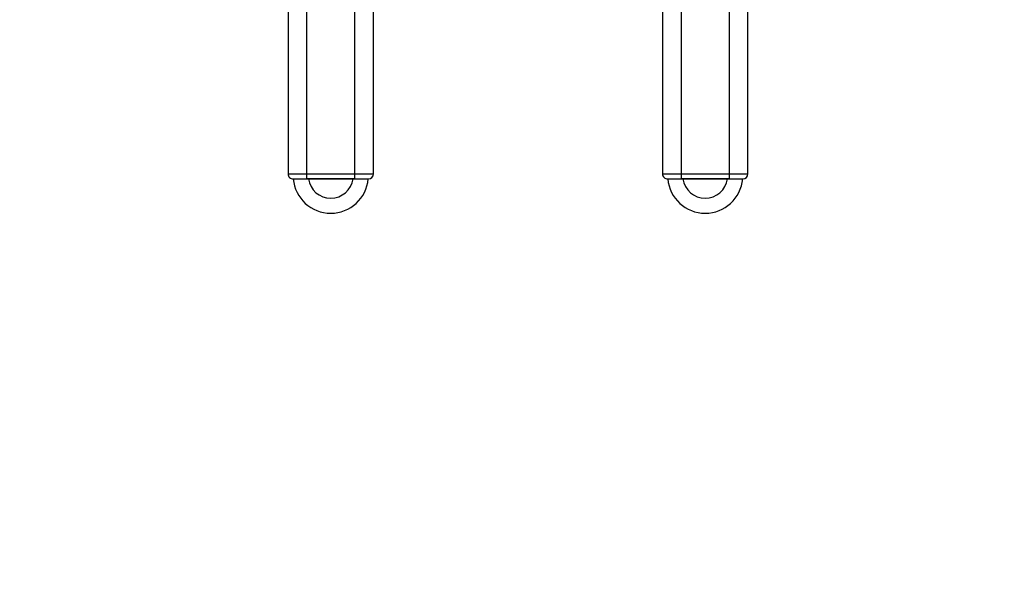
# Model space of a CAD drawing. Header units: millimetres. Extents: x -114 to 74467, y -1893 to 23658.
# Tile 34 of 52: x 52933 to 53325, y 11483 to 11702. Entities that reach past the tile are written whole.
import ezdxf

# ---------------------------------------------------------------- set-up
doc = ezdxf.new("R2010")
doc.units = ezdxf.units.MM
doc.header["$LTSCALE"] = 100
doc.layers.add('AA22----_BINNENWAND', color=254, linetype='Continuous')
doc.layers.add('AL74----_KEUKEN', color=7, linetype='Continuous')

msp = doc.modelspace()

# ---------------------------------------------------------------- hatches: boundary and pattern name
at = {"layer": 'AA22----_BINNENWAND'}
h = msp.add_hatch(color=256, dxfattribs=at)
h.paths.add_polyline_path([(54353.33, 20153.33), (52333.33, 20153.33), (52333.33, 19933.33), (54133.33, 19933.33), (54133.33, 10933.33), (54353.33, 10933.33)])
h.paths.add_polyline_path([(54133.33, 17733.33), (54133.33, 17533.33), (48793.33, 17533.33), (48793.33, 17733.33)])
h.paths.add_polyline_path([(58997.33, 20000.33), (59097.33, 20000.33), (59097.33, 18530.33), (59179.83, 18530.33), (59179.83, 18430.33), (58909.83, 18430.33), (58909.83, 18530.33), (58997.33, 18530.33)], flags=17)
h.paths.add_polyline_path([(60197.33, 20000.33), (60297.33, 20000.33), (60297.33, 18530.33), (60379.83, 18530.33), (60379.83, 18430.33), (60109.83, 18430.33), (60109.83, 18530.33), (60197.33, 18530.33)])
h.paths.add_polyline_path([(61397.33, 20000.33), (61397.33, 18530.33), (61309.83, 18530.33), (61309.83, 18430.33), (61397.33, 18430.33), (61397.33, 16673.33), (61197.33, 16673.33), (61197.33, 16573.33), (61697.33, 16573.33), (61697.33, 16673.33), (61497.33, 16673.33), (61497.33, 18430.33), (61583.83, 18430.33), (61583.83, 18530.33), (61497.33, 18530.33), (61497.33, 20000.33)])
h.paths.add_polyline_path([(57797.33, 20000.33), (57897.33, 20000.33), (57897.33, 16673.33), (60147.33, 16673.33), (60147.33, 16573.33), (55998.35, 16573.33), (55998.35, 16673.33), (57798.33, 16673.33)])
h.paths.add_polyline_path([(57872.6, 20150.33), (57872.6, 20000.33), (61422.06, 20000.33), (61422.06, 20150.33)])
h.paths.add_polyline_path([(61472.6, 20150.33), (61472.6, 20000.33), (65022.06, 20000.33), (65022.06, 20150.33)])
h.paths.add_polyline_path([(65004.33, 19989.33), (65154.33, 19989.33), (65154.33, 16335.82), (64530.76, 16143.79), (64483.67, 16296.71), (65004.33, 16457.05)])
h.paths.add_polyline_path([(56122.98, 20150.33), (56122.98, 20000.33), (57822.06, 20000.33), (57822.06, 20150.33)])
h.paths.add_polyline_path([(54353.33, 20150.33), (54353.33, 20000.33), (55092.98, 20000.33), (55092.98, 20150.33)])
h.paths.add_polyline_path([(65004.33, 16673.33), (65004.33, 16573.33), (62747.33, 16573.33), (62747.33, 16673.33)])
h.paths.add_polyline_path([(64945.74, 14796.24), (64992.83, 14643.33), (65566.25, 14819.92), (65519.16, 14972.83)])
h.paths.add_polyline_path([(65004.33, 14612.29), (65004.33, 12843.33), (65154.33, 12843.33), (65154.33, 14633.79)])
h.paths.add_polyline_path([(54133.33, 12643.33), (48893.33, 12643.33), (48893.33, 13433.33), (48793.33, 13433.33), (48793.33, 12543.33), (54133.33, 12543.33)])
h.paths.add_polyline_path([(48893.33, 12543.33), (48793.33, 12543.33), (48793.33, 10902.83), (48893.33, 10902.83)])
h.paths.add_polyline_path([(48793.33, 9902.83), (48893.33, 9902.83), (48893.33, 9352.83), (48793.33, 9352.83)])
h.paths.add_polyline_path([(49943.33, 17533.33), (49843.33, 17533.33), (49843.33, 15433.33), (50603.33, 15433.33), (50603.33, 15533.33), (49943.33, 15533.33)])
h.paths.add_polyline_path([(54133.33, 15533.33), (54133.33, 15433.33), (51733.33, 15433.33), (51733.33, 14723.33), (51633.33, 14723.33), (51633.33, 15533.33)])
h.paths.add_polyline_path([(54133.33, 16583.33), (54133.33, 16483.33), (52694.33, 16483.33), (52694.33, 16583.33)], flags=17)
h.paths.add_polyline_path([(54133.33, 13693.33), (51633.33, 13693.33), (51633.33, 13593.33), (54133.33, 13593.33)])
h.paths.add_polyline_path([(54353.33, 16673.33), (54353.33, 16573.33), (54998.35, 16573.33), (54998.35, 16673.33)])
h.paths.add_polyline_path([(48793.33, 17533.33), (48793.33, 15433.33), (48893.33, 15433.33), (48893.33, 17533.33)])
edge = h.paths.add_edge_path(flags=17)
edge.add_line((57897.33, 18530.36), (57979.83, 18530.36))
edge.add_line((57979.83, 18530.36), (57979.83, 18430.36))
edge.add_line((57979.83, 18430.36), (57897.33, 18430.36))

# ---------------------------------------------------------------- linework, layer by layer
at = {"layer": 'AL74----_KEUKEN'}
for points in [[(53047.7, 11827.03), (53066.7, 11827.03), (53066.7, 11639.03), (53047.7, 11639.03)], [(53196.83, 11827.03), (53215.83, 11827.03), (53215.83, 11639.03), (53196.83, 11639.03)]]:
    msp.add_lwpolyline(points, close=True, dxfattribs=at)
for points in [[(53040.2, 11825.03), (53040.2, 11641.03)], [(53074.2, 11641.03), (53074.2, 11825.03)], [(53189.33, 11825.03), (53189.33, 11641.03)], [(53223.33, 11641.03), (53223.33, 11825.03)], [(53040.2, 11641.03), (53074.2, 11641.03)], [(53042.2, 11639.03), (53072.2, 11639.03)], [(53189.33, 11641.03), (53223.33, 11641.03)], [(53191.33, 11639.03), (53221.33, 11639.03)]]:
    msp.add_lwpolyline(points, dxfattribs=at)
for centre, radius, start, end in [((53042.2, 11641.03), 2, 180.0177, 271.6953), ((53057.2, 11640.37), 15, 185.1567, 354.8433), ((53057.2, 11640.37), 9, 188.6153, 351.3847), ((53072.2, 11641.03), 2, 270, 0), ((53191.33, 11641.03), 2, 180.0177, 271.6953), ((53206.33, 11640.38), 15, 185.1567, 354.8433), ((53206.33, 11640.38), 9, 188.6153, 351.3847), ((53221.33, 11641.03), 2, 270, 0)]:
    msp.add_arc(centre, radius, start, end, dxfattribs=at)

doc.saveas('drawing.dxf')
